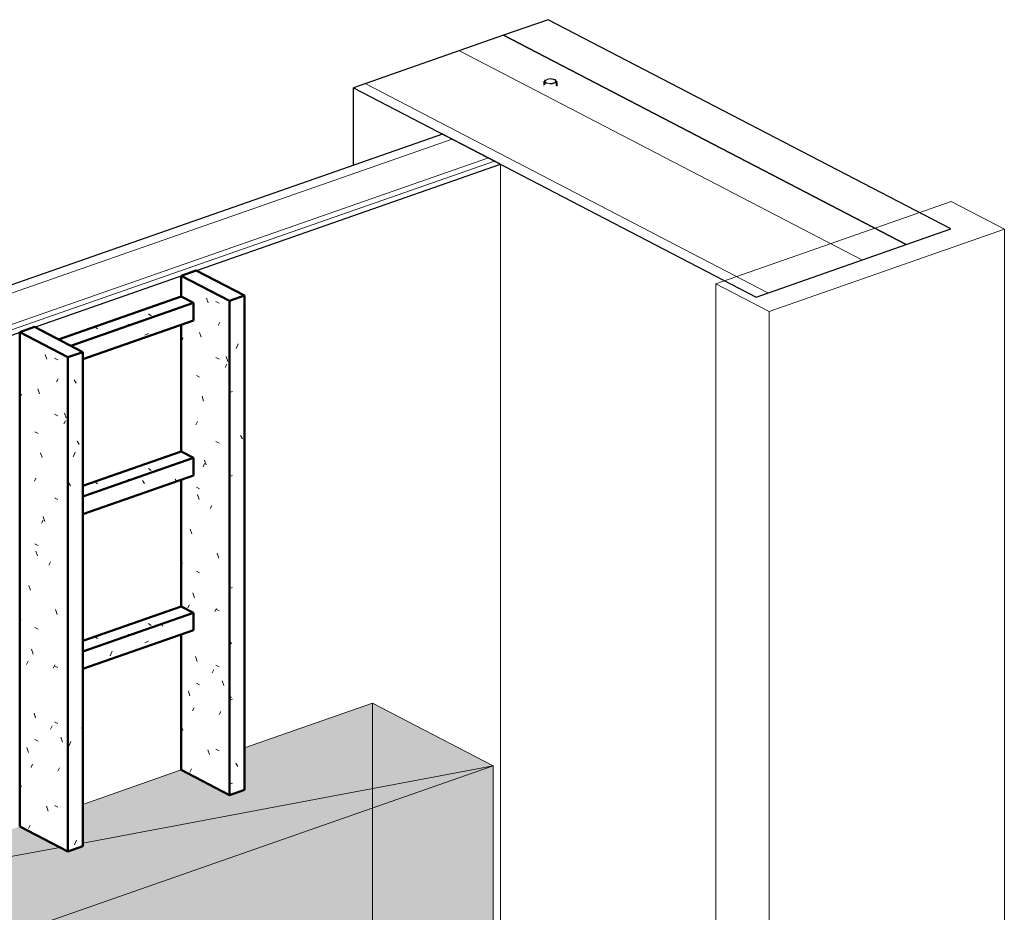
# Model space of a CAD drawing. Header units: millimetres. Extents: x 18815 to 33811, y -1140 to 12702.
# Tile 45 of 45: x 31275 to 32570, y 5551 to 6724. Entities that reach past the tile are written whole.
import ezdxf

# ---------------------------------------------------------------- set-up
doc = ezdxf.new("R2010")
doc.units = ezdxf.units.MM
doc.linetypes.add('WL_53_koudwater', pattern=[8.4, 4.8, -1.2, 1.2, -1.2])
for name, color, linetype, lineweight in [('22_Metselwerk', 7, 'Continuous', 18), ('25_Metaalconstructiewerk', 7, 'Continuous', 18), ('30_Kozijnen-ramen-deuren', 7, 'Continuous', 18), ('57_Technische inrichting', 7, 'Continuous', 18), ('70_Electronische installaties', 7, 'Continuous', 18), ('70_Electrotechnische installaties', 7, 'Continuous', 18)]:
    doc.layers.add(name, color=color, linetype=linetype, lineweight=lineweight)
pattern_1 = [(0, (24304.929, 9163.484), (162.56, 17.317), [6.706, -115.214, 6.706, -765.454]), (0, (24304.929, 9163.484), (162.56, 17.317), [-128.626, -115.214, 6.706, -237.134, -406.4]), (0, (24304.929, 9163.484), (162.56, 17.317), [-487.68, 6.706, -115.214, 6.706, -277.774]), (0, (24304.929, 9163.484), (162.56, 17.317), [-616.306, -74.574, 6.706, -196.494]), (143.571, (24365.89, 9172.143), (-116.47484, 51.33004), [4.167, -71.598, -479.843]), (143.571, (24365.89, 9172.143), (-116.47484, 51.33004), [-75.765, 4.167, -71.598, -404.079]), (143.571, (24365.89, 9172.143), (-116.47484, 51.33004), [-151.529, 4.167, -147.362, -252.549]), (143.571, (24365.89, 9172.143), (-116.47484, 51.33004), [-303.059, 4.167, -71.598, -176.784]), (143.571, (24365.89, 9172.143), (-116.47484, 51.33004), [-378.824, 4.167, -46.343, -126.275]), (143.571, (24365.89, 9172.143), (-116.47484, 51.33004), [-429.334, 4.167, -122.107]), (216.429, (24386.21, 9206.777), (-46.0844, -68.64601), [4.167, -71.598, -479.843]), (216.429, (24386.21, 9206.777), (-46.0844, -68.64601), [-75.765, 4.167, -71.598, -404.079]), (216.429, (24386.21, 9206.777), (-46.0844, -68.64601), [-151.529, 4.167, -147.362, -252.549]), (216.429, (24386.21, 9206.777), (-46.0844, -68.64601), [-303.059, 4.167, -71.598, -176.784]), (216.429, (24386.21, 9206.777), (-46.0844, -68.64601), [-378.824, 4.167, -46.343, -126.275]), (216.429, (24386.21, 9206.777), (-46.0844, -68.64601), [-429.334, 4.167, -122.107])]
pattern_2 = [(19.257, (30433.577, 6583.482), (125.7108, 80.6835), [5.493, -94.378, -632.518]), (19.257, (30433.577, 6583.482), (125.7108, 80.6835), [-99.871, 5.493, -94.378, -532.647]), (19.257, (30433.577, 6583.482), (125.7108, 80.6835), [-199.743, 5.493, -194.25, -332.904]), (19.257, (30433.577, 6583.482), (125.7108, 80.6835), [-399.485, 5.493, -94.378, -233.033]), (19.257, (30433.577, 6583.482), (125.7108, 80.6835), [-499.356, 5.493, -61.088, -166.452]), (19.257, (30433.577, 6583.482), (125.7108, 80.6835), [-565.937, 5.493, -160.959]), (120.809, (30480.72, 6618.334), (-90.0726, 77.5112), [5.062, -86.979, -582.926]), (120.809, (30480.72, 6618.334), (-90.0726, 77.5112), [-92.041, 5.062, -86.979, -490.885]), (120.809, (30480.72, 6618.334), (-90.0726, 77.5112), [-184.082, 5.062, -179.02, -306.803]), (120.809, (30480.72, 6618.334), (-90.0726, 77.5112), [-368.164, 5.062, -86.979, -214.762]), (120.809, (30480.72, 6618.334), (-90.0726, 77.5112), [-460.205, 5.062, -56.298, -153.402]), (120.809, (30480.72, 6618.334), (-90.0726, 77.5112), [-521.566, 5.062, -148.339]), (247.171, (30496.433, 6697.356), (-35.63897, -158.1935), [6.683, -114.824, -769.545]), (247.171, (30496.433, 6697.356), (-35.63897, -158.1935), [-121.507, 6.683, -114.824, -648.038]), (247.171, (30496.433, 6697.356), (-35.63897, -158.1935), [-243.014, 6.683, -236.331, -405.024]), (247.171, (30496.433, 6697.356), (-35.63897, -158.1935), [-486.028, 6.683, -114.824, -283.517]), (247.171, (30496.433, 6697.356), (-35.63897, -158.1935), [-607.535, 6.683, -74.322, -202.512]), (247.171, (30496.433, 6697.356), (-35.63897, -158.1935), [-688.54, 6.683, -195.829])]
pattern_3 = [(0, (24304.929, 8959.933), (162.56, 17.317), [6.706, -115.214, 6.706, -765.454]), (0, (24304.929, 8959.933), (162.56, 17.317), [-128.626, -115.214, 6.706, -237.134, -406.4]), (0, (24304.929, 8959.933), (162.56, 17.317), [-487.68, 6.706, -115.214, 6.706, -277.774]), (0, (24304.929, 8959.933), (162.56, 17.317), [-616.306, -74.574, 6.706, -196.494]), (143.571, (24365.89, 8968.59), (-116.47484, 51.33004), [4.167, -71.598, -479.843]), (143.571, (24365.89, 8968.59), (-116.47484, 51.33004), [-75.765, 4.167, -71.598, -404.079]), (143.571, (24365.89, 8968.59), (-116.47484, 51.33004), [-151.529, 4.167, -147.362, -252.549]), (143.571, (24365.89, 8968.59), (-116.47484, 51.33004), [-303.059, 4.167, -71.598, -176.784]), (143.571, (24365.89, 8968.59), (-116.47484, 51.33004), [-378.824, 4.167, -46.343, -126.275]), (143.571, (24365.89, 8968.59), (-116.47484, 51.33004), [-429.334, 4.167, -122.107]), (216.429, (24386.21, 9003.225), (-46.0844, -68.64601), [4.167, -71.598, -479.843]), (216.429, (24386.21, 9003.225), (-46.0844, -68.64601), [-75.765, 4.167, -71.598, -404.079]), (216.429, (24386.21, 9003.225), (-46.0844, -68.64601), [-151.529, 4.167, -147.362, -252.549]), (216.429, (24386.21, 9003.225), (-46.0844, -68.64601), [-303.059, 4.167, -71.598, -176.784]), (216.429, (24386.21, 9003.225), (-46.0844, -68.64601), [-378.824, 4.167, -46.343, -126.275]), (216.429, (24386.21, 9003.225), (-46.0844, -68.64601), [-429.334, 4.167, -122.107])]
pattern_4 = [(0, (24304.929, 8756.381), (162.56, 17.317), [6.706, -115.214, 6.706, -765.454]), (0, (24304.929, 8756.381), (162.56, 17.317), [-128.626, -115.214, 6.706, -237.134, -406.4]), (0, (24304.929, 8756.381), (162.56, 17.317), [-487.68, 6.706, -115.214, 6.706, -277.774]), (0, (24304.929, 8756.381), (162.56, 17.317), [-616.306, -74.574, 6.706, -196.494]), (143.571, (24365.89, 8765.04), (-116.47484, 51.33004), [4.167, -71.598, -479.843]), (143.571, (24365.89, 8765.04), (-116.47484, 51.33004), [-75.765, 4.167, -71.598, -404.079]), (143.571, (24365.89, 8765.04), (-116.47484, 51.33004), [-151.529, 4.167, -147.362, -252.549]), (143.571, (24365.89, 8765.04), (-116.47484, 51.33004), [-303.059, 4.167, -71.598, -176.784]), (143.571, (24365.89, 8765.04), (-116.47484, 51.33004), [-378.824, 4.167, -46.343, -126.275]), (143.571, (24365.89, 8765.04), (-116.47484, 51.33004), [-429.334, 4.167, -122.107]), (216.429, (24386.21, 8799.674), (-46.0844, -68.64601), [4.167, -71.598, -479.843]), (216.429, (24386.21, 8799.674), (-46.0844, -68.64601), [-75.765, 4.167, -71.598, -404.079]), (216.429, (24386.21, 8799.674), (-46.0844, -68.64601), [-151.529, 4.167, -147.362, -252.549]), (216.429, (24386.21, 8799.674), (-46.0844, -68.64601), [-303.059, 4.167, -71.598, -176.784]), (216.429, (24386.21, 8799.674), (-46.0844, -68.64601), [-378.824, 4.167, -46.343, -126.275]), (216.429, (24386.21, 8799.674), (-46.0844, -68.64601), [-429.334, 4.167, -122.107])]
pattern_5 = [(19.257, (30480.874, 6558.9), (125.7108, 80.6835), [5.493, -94.378, 5.493, -627.025]), (19.257, (30480.874, 6558.9), (125.7108, 80.6835), [-105.364, -94.378, 5.493, -194.25, -332.904]), (19.257, (30480.874, 6558.9), (125.7108, 80.6835), [-399.485, 5.493, -94.378, 5.493, -227.54]), (19.257, (30480.874, 6558.9), (125.7108, 80.6835), [-504.849, -61.088, 5.493, -160.959]), (120.809, (30528.016, 6593.752), (-90.0726, 77.5112), [5.062, -86.979, -582.926]), (120.809, (30528.016, 6593.752), (-90.0726, 77.5112), [-92.041, 5.062, -86.979, -490.885]), (120.809, (30528.016, 6593.752), (-90.0726, 77.5112), [-184.082, 5.062, -179.02, -306.803]), (120.809, (30528.016, 6593.752), (-90.0726, 77.5112), [-368.164, 5.062, -86.979, -214.762]), (120.809, (30528.016, 6593.752), (-90.0726, 77.5112), [-460.205, 5.062, -56.298, -153.402]), (120.809, (30528.016, 6593.752), (-90.0726, 77.5112), [-521.566, 5.062, -148.339]), (247.171, (30543.73, 6672.774), (-35.63897, -158.1935), [6.683, -114.824, -769.545]), (247.171, (30543.73, 6672.774), (-35.63897, -158.1935), [-121.507, 6.683, -114.824, -648.038]), (247.171, (30543.73, 6672.774), (-35.63897, -158.1935), [-243.014, 6.683, -236.331, -405.024]), (247.171, (30543.73, 6672.774), (-35.63897, -158.1935), [-486.028, 6.683, -114.824, -283.517]), (247.171, (30543.73, 6672.774), (-35.63897, -158.1935), [-607.535, 6.683, -74.322, -202.512]), (247.171, (30543.73, 6672.774), (-35.63897, -158.1935), [-688.54, 6.683, -195.829])]
pattern_6 = [(332.538, (25374.785, 10142.504), (103.06538, -16.7997), [4.791, -82.324, -551.732]), (332.538, (25374.785, 10142.504), (103.06538, -16.7997), [-87.116, 4.791, -82.324, -464.616]), (332.538, (25374.785, 10142.504), (103.06538, -16.7997), [-174.231, 4.791, -169.44, -290.385]), (332.538, (25374.785, 10142.504), (103.06538, -16.7997), [-348.462, 4.791, -82.324, -203.27]), (332.538, (25374.785, 10142.504), (103.06538, -16.7997), [-435.578, 4.791, -53.286, -145.193]), (332.538, (25374.785, 10142.504), (103.06538, -16.7997), [-493.655, 4.791, -140.401]), (108.485, (25413.434, 10140.8), (-73.84524, 147.35967), [6.704, -115.193, -772.017]), (108.485, (25413.434, 10140.8), (-73.84524, 147.35967), [-121.897, 6.704, -115.193, -650.12]), (108.485, (25413.434, 10140.8), (-73.84524, 147.35967), [-243.795, 6.704, -237.091, -406.325]), (108.485, (25413.434, 10140.8), (-73.84524, 147.35967), [-487.59, 6.704, -115.193, -284.427]), (108.485, (25413.434, 10140.8), (-73.84524, 147.35967), [-609.487, 6.704, -74.561, -203.162]), (108.485, (25413.434, 10140.8), (-73.84524, 147.35967), [-690.752, 6.704, -196.458]), (242.871, (25426.318, 10207.636), (-29.21852, -130.55823), [4.662, -80.096, -536.802]), (242.871, (25426.318, 10207.636), (-29.21852, -130.55823), [-84.758, 4.662, -80.096, -452.043]), (242.871, (25426.318, 10207.636), (-29.21852, -130.55823), [-169.516, 4.662, -164.855, -282.527]), (242.871, (25426.318, 10207.636), (-29.21852, -130.55823), [-339.033, 4.662, -80.096, -197.769]), (242.871, (25426.318, 10207.636), (-29.21852, -130.55823), [-423.791, 4.662, -51.844, -141.264]), (242.871, (25426.318, 10207.636), (-29.21852, -130.55823), [-480.296, 4.662, -136.602])]
pattern_7 = [(332.538, (25162.43, 10068.32), (103.06538, -16.7997), [4.791, -82.324, -551.732]), (332.538, (25162.43, 10068.32), (103.06538, -16.7997), [-87.116, 4.791, -82.324, -464.616]), (332.538, (25162.43, 10068.32), (103.06538, -16.7997), [-174.231, 4.791, -169.44, -290.385]), (332.538, (25162.43, 10068.32), (103.06538, -16.7997), [-348.462, 4.791, -82.324, -203.27]), (332.538, (25162.43, 10068.32), (103.06538, -16.7997), [-435.578, 4.791, -53.286, -145.193]), (332.538, (25162.43, 10068.32), (103.06538, -16.7997), [-493.655, 4.791, -140.401]), (108.485, (25201.08, 10066.615), (-73.84524, 147.35967), [6.704, -115.193, -772.017]), (108.485, (25201.08, 10066.615), (-73.84524, 147.35967), [-121.897, 6.704, -115.193, -650.12]), (108.485, (25201.08, 10066.615), (-73.84524, 147.35967), [-243.795, 6.704, -237.091, -406.325]), (108.485, (25201.08, 10066.615), (-73.84524, 147.35967), [-487.59, 6.704, -115.193, -284.427]), (108.485, (25201.08, 10066.615), (-73.84524, 147.35967), [-609.487, 6.704, -74.561, -203.162]), (108.485, (25201.08, 10066.615), (-73.84524, 147.35967), [-690.752, 6.704, -196.458]), (242.871, (25213.963, 10133.45), (-29.21852, -130.55823), [4.662, -80.096, -536.802]), (242.871, (25213.963, 10133.45), (-29.21852, -130.55823), [-84.758, 4.662, -80.096, -452.043]), (242.871, (25213.963, 10133.45), (-29.21852, -130.55823), [-169.516, 4.662, -164.855, -282.527]), (242.871, (25213.963, 10133.45), (-29.21852, -130.55823), [-339.033, 4.662, -80.096, -197.769]), (242.871, (25213.963, 10133.45), (-29.21852, -130.55823), [-423.791, 4.662, -51.844, -141.264]), (242.871, (25213.963, 10133.45), (-29.21852, -130.55823), [-480.296, 4.662, -136.602])]

# ---------------------------------------------------------------- blocks, each defined once
blk = doc.blocks.new('Basic Wall_verticale delen 2_1260617 - Basic Wall_verticale delen 2_1260617-1202043-3D - Meterkast')
at = {"layer": '22_Metselwerk', "lineweight": 30}
for p, q in [((-20865.2, 6724.3), (-20923.9, 6703.8)), ((-20335.9, 6449.3), (-20865.2, 6724.3)), ((-20923.9, 6703.8), (-20394.7, 6428.7)), ((-20394.7, 6428.7), (-20335.9, 6449.3))]:
    blk.add_line(p, q, dxfattribs=at)
blk = doc.blocks.new('Basic Wall_verticale delen 2_1260617 - Basic Wall_verticale delen 2_1260617-1202047-3D - Meterkast')
blk.add_blockref('Basic Wall_verticale delen 2_1260617 - Basic Wall_verticale delen 2_1260617-1202043-3D - Meterkast', (0, 0))
blk = doc.blocks.new('M_Timber-Column_400x400 - M_Timber-Column_400x400-1255455-3D - Meterkast')
at = {"layer": '25_Metaalconstructiewerk', "lineweight": 9}
for p, q in [((-20335.3, 6485.3), (-20644.7, 6377.2)), ((-20265.4, 6448.9), (-20335.3, 6485.3)), ((-20574.7, 6340.8), (-20265.4, 6448.9)), ((-20265.4, 3989.9), (-20265.4, 6448.9)), ((-20644.7, 6377.2), (-20574.7, 6340.8)), ((-20644.7, 6377.2), (-20644.7, 3918.2)), ((-20574.7, 6340.8), (-20574.7, 3881.9))]:
    blk.add_line(p, q, dxfattribs=at)
blk = doc.blocks.new('20250708 24278 TO concept_rvt-3-3D - Meterkast')
at = {"layer": '22_Metselwerk', "lineweight": 30}
for p, q in [((-20923.9, 6703.8), (-21121.1, 6634.9)), ((-20394.7, 6428.7), (-20923.9, 6703.8)), ((-21121.1, 6634.9), (-20591.9, 6359.8)), ((-21121.1, 6533.1), (-21121.1, 6634.9)), ((-21004, 6574), (-22450.8, 6068.6)), ((-20927.9, 6534.5), (-21004, 6574)), ((-22374.7, 6029), (-20927.9, 6534.5)), ((-20591.9, 6359.8), (-20394.7, 6428.7))]:
    blk.add_line(p, q, dxfattribs=at)
at = {"layer": '22_Metselwerk', "lineweight": 9}
for p, q in [((-20452.7, 6408.5), (-20981.9, 6683.5)), ((-20576.4, 6365.2), (-21105.7, 6640.3)), ((-22438.1, 6062), (-20991.3, 6567.4)), ((-22390.6, 6037.3), (-20943.7, 6542.7)), ((-22382.6, 6033.2), (-20935.8, 6538.6)), ((-20927.9, 4075.5), (-20927.9, 6534.5))]:
    blk.add_line(p, q, dxfattribs=at)
at = {"layer": '22_Metselwerk', "lineweight": 50}
blk.add_blockref('Basic Wall_verticale delen 2_1260617 - Basic Wall_verticale delen 2_1260617-1202047-3D - Meterkast', (0, 0), dxfattribs=at)
at = {"layer": '25_Metaalconstructiewerk', "lineweight": 50}
blk.add_blockref('M_Timber-Column_400x400 - M_Timber-Column_400x400-1255455-3D - Meterkast', (0, 0), dxfattribs=at)
blk = doc.blocks.new('NLRS_50_PIF_UN_Mapress C-staal bocht_geb - DN10-100 _ d12-108-3411798-3D - Meterkast')
at = {"layer": '57_Technische inrichting', "linetype": 'WL_53_koudwater'}
for p, q in [((-20870.8, 6643.4), (-20870.8, 6637.1)), ((-20867.9, 6641.4), (-20869.5, 6643.6)), ((-20853.4, 6637.1), (-20853.4, 6643.4))]:
    blk.add_line(p, q, dxfattribs=at)
for points in [[(-20855.4, 6645.8, 0), (-20863.5, 6647.1, 0), (-20870.2, 6644.7, 0), (-20868.8, 6641.1, 0)], [(-20869.5, 6643.8, 0), (-20869.1, 6644.5, 0), (-20863.3, 6646.6, 0), (-20856.3, 6645.4, 0)], [(-20868.8, 6641.1, 0), (-20860.7, 6639.8, 0), (-20853.9, 6642.1, 0), (-20855.4, 6645.8, 0)], [(-20856.3, 6645.4, 0), (-20855.1, 6642.3, 0), (-20860.9, 6640.3, 0), (-20867.9, 6641.4, 0)]]:
    blk.add_polyline3d(points, dxfattribs=at)
blk = doc.blocks.new('6732ISK_OD41_W_R24_rvt-3-3D - Meterkast')
at = {"layer": '57_Technische inrichting', "linetype": 'WL_53_koudwater'}
for p, q in [((-20869.6, 6643.4), (-20869.6, 6637.5)), ((-20854.6, 6637.5), (-20854.6, 6643.4))]:
    blk.add_line(p, q, dxfattribs=at)
for points in [[(-20866.8, 6645.9, 0), (-20869.6, 6643.7, 0), (-20867.9, 6641.4, 0)], [(-20856.3, 6645.4, 0), (-20861.4, 6646.6, 0), (-20866.8, 6645.9, 0)], [(-20857.3, 6640.9, 0), (-20854.6, 6643.1, 0), (-20856.3, 6645.4, 0)], [(-20867.9, 6641.4, 0), (-20862.8, 6640.2, 0), (-20857.3, 6640.9, 0)]]:
    blk.add_polyline3d(points, dxfattribs=at)
at = {"layer": '57_Technische inrichting', "linetype": 'WL_53_koudwater', "lineweight": 18}
blk.add_blockref('NLRS_50_PIF_UN_Mapress C-staal bocht_geb - DN10-100 _ d12-108-3411798-3D - Meterkast', (0, 0), dxfattribs=at)
blk = doc.blocks.new('NLRS_61_50_EE_UN_verdeelinrichting_gen - HKL-2810141-3D - Meterkast')
at = {"layer": '70_Electrotechnische installaties', "true_color": 0x3e3e3e, "transparency": 33554509}
for points in [[(-21633.6, 5500.6), (-20937.6, 5743.7), (-21096.1, 5826.1), (-21264.7, 5767.2), (-21264.7, 5712.1), (-21284.3, 5705.2), (-21347.7, 5738.2), (-21477, 5693), (-21477, 5637.9), (-21496.7, 5631), (-21560.1, 5664), (-21792.1, 5583), (-21725.6, 5548.4)], [(-21633.6, 4415), (-20937.6, 4658.1), (-20937.6, 5743.7), (-21633.6, 5500.6), (-21633.6, 4858.8)]]:
    blk.add_hatch(color=250, dxfattribs=at).paths.add_polyline_path(points)
at = {"layer": '30_Kozijnen-ramen-deuren'}
for p, q in [((-20937.6, 5743.7), (-21477, 5642.2)), ((-21507.2, 5636.5), (-21792.1, 5583))]:
    blk.add_line(p, q, dxfattribs=at)
at = {"layer": '70_Electrotechnische installaties'}
for p, q in [((-21264.7, 5767.2), (-21096.1, 5826.1)), ((-20937.6, 5743.7), (-21096.1, 5826.1)), ((-20937.6, 5743.7), (-21633.6, 5500.6)), ((-21477, 5693), (-21347.7, 5738.2)), ((-20937.6, 4658.1), (-20937.6, 5743.7))]:
    blk.add_line(p, q, dxfattribs=at)
at = {"layer": '70_Electrotechnische installaties', "color": 250, "true_color": 0x121212}
blk.add_line((-21096.1, 5826.1), (-21096.1, 4740.5), dxfattribs=at)

msp = doc.modelspace()

# ---------------------------------------------------------------- hatches: boundary and pattern name
at = {"layer": '70_Electronische installaties', "true_color": 0x7d00ff}
h = msp.add_hatch(dxfattribs=at)
h.set_pattern_fill('FP_8', color=190, style=0, pattern_type=2)
h.set_pattern_definition(pattern_6)
h.paths.add_polyline_path([(31550.7, 5705.2), (31550.7, 6354.9), (31487.3, 6387.8), (31487.3, 6360.3), (31503.4, 6352), (31503.4, 6329), (31487.3, 6323.4), (31487.3, 6156.8), (31503.4, 6148.4), (31503.4, 6125.4), (31487.3, 6119.8), (31487.3, 5953.2), (31503.4, 5944.9), (31503.4, 5921.9), (31487.3, 5916.3), (31487.3, 5738.2)])
h = msp.add_hatch(dxfattribs=at)
h.set_pattern_fill('FP_8', color=190, style=0, pattern_type=2)
h.set_pattern_definition(pattern_6)
h.paths.add_polyline_path([(31550.7, 5705.2), (31550.7, 6354.9), (31487.3, 6387.8), (31487.3, 6360.3), (31503.4, 6352), (31503.4, 6329), (31487.3, 6323.4), (31487.3, 6156.8), (31503.4, 6148.4), (31503.4, 6125.4), (31487.3, 6119.8), (31487.3, 5953.2), (31503.4, 5944.9), (31503.4, 5921.9), (31487.3, 5916.3), (31487.3, 5738.2)])
h = msp.add_hatch(dxfattribs=at)
h.set_pattern_fill('FP_3', color=190, style=0, pattern_type=2)
h.set_pattern_definition(pattern_1)
h.paths.add_polyline_path([(31342.3, 6295.7), (31503.4, 6352), (31487.3, 6360.3), (31326.2, 6304.1), (31338.4, 6297.7)])
h = msp.add_hatch(dxfattribs=at)
h.set_pattern_fill('FP_3', color=190, style=0, pattern_type=2)
h.set_pattern_definition(pattern_1)
h.paths.add_polyline_path([(31342.3, 6295.7), (31503.4, 6352), (31487.3, 6360.3), (31326.2, 6304.1), (31338.4, 6297.7)])
h = msp.add_hatch(dxfattribs=at)
h.set_pattern_fill('FP_7', color=190, style=0, pattern_type=2)
h.set_pattern_definition(pattern_5)
h.paths.add_polyline_path([(31550.7, 5705.2), (31570.4, 5712.1), (31570.4, 6361.7), (31550.7, 6354.9), (31550.7, 5743.7)])
h = msp.add_hatch(dxfattribs=at)
h.set_pattern_fill('FP_7', color=190, style=0, pattern_type=2)
h.set_pattern_definition(pattern_5)
h.paths.add_polyline_path([(31550.7, 5705.2), (31570.4, 5712.1), (31570.4, 6361.7), (31550.7, 6354.9), (31550.7, 5743.7)])
h = msp.add_hatch(dxfattribs=at)
h.set_pattern_fill('FP_4', color=190, style=0, pattern_type=2)
h.set_pattern_definition(pattern_2)
h.paths.add_polyline_path([(31358, 6278.2), (31503.4, 6329), (31503.4, 6352), (31342.3, 6295.7), (31358, 6287.5), (31358, 6280.7)])
h = msp.add_hatch(dxfattribs=at)
h.set_pattern_fill('FP_4', color=190, style=0, pattern_type=2)
h.set_pattern_definition(pattern_2)
h.paths.add_polyline_path([(31358, 6278.2), (31503.4, 6329), (31503.4, 6352), (31342.3, 6295.7), (31358, 6287.5), (31358, 6280.7)])
h = msp.add_hatch(dxfattribs=at)
h.set_pattern_fill('FP_9', color=190, style=0, pattern_type=2)
h.set_pattern_definition(pattern_7)
h.paths.add_polyline_path([(31338.4, 5631), (31338.4, 6280.7), (31275, 6313.6), (31275, 5664)])
h = msp.add_hatch(dxfattribs=at)
h.set_pattern_fill('FP_9', color=190, style=0, pattern_type=2)
h.set_pattern_definition(pattern_7)
h.paths.add_polyline_path([(31338.4, 5631), (31338.4, 6280.7), (31275, 6313.6), (31275, 5664)])
h = msp.add_hatch(dxfattribs=at)
h.set_pattern_fill('FP_7', color=190, style=0, pattern_type=2)
h.set_pattern_definition(pattern_5)
h.paths.add_polyline_path([(31338.4, 5631), (31358, 5637.9), (31358, 6287.5), (31338.4, 6280.7), (31338.4, 5686.1)])
h = msp.add_hatch(dxfattribs=at)
h.set_pattern_fill('FP_7', color=190, style=0, pattern_type=2)
h.set_pattern_definition(pattern_5)
h.paths.add_polyline_path([(31338.4, 5631), (31358, 5637.9), (31358, 6287.5), (31338.4, 6280.7), (31338.4, 5686.1)])
h = msp.add_hatch(dxfattribs=at)
h.set_pattern_fill('FP_5', color=190, style=0, pattern_type=2)
h.set_pattern_definition(pattern_3)
h.paths.add_polyline_path([(31358, 6097.6), (31503.4, 6148.4), (31487.3, 6156.8), (31358, 6111.6)])
h = msp.add_hatch(dxfattribs=at)
h.set_pattern_fill('FP_5', color=190, style=0, pattern_type=2)
h.set_pattern_definition(pattern_3)
h.paths.add_polyline_path([(31358, 6097.6), (31503.4, 6148.4), (31487.3, 6156.8), (31358, 6111.6)])
h = msp.add_hatch(dxfattribs=at)
h.set_pattern_fill('FP_4', color=190, style=0, pattern_type=2)
h.set_pattern_definition(pattern_2)
h.paths.add_polyline_path([(31358, 6074.6), (31503.4, 6125.4), (31503.4, 6148.4), (31358, 6097.6)])
h = msp.add_hatch(dxfattribs=at)
h.set_pattern_fill('FP_4', color=190, style=0, pattern_type=2)
h.set_pattern_definition(pattern_2)
h.paths.add_polyline_path([(31358, 6074.6), (31503.4, 6125.4), (31503.4, 6148.4), (31358, 6097.6)])
h = msp.add_hatch(dxfattribs=at)
h.set_pattern_fill('FP_6', color=190, style=0, pattern_type=2)
h.set_pattern_definition(pattern_4)
h.paths.add_polyline_path([(31358, 5894.1), (31503.4, 5944.9), (31487.3, 5953.2), (31358, 5908.1)])
h = msp.add_hatch(dxfattribs=at)
h.set_pattern_fill('FP_6', color=190, style=0, pattern_type=2)
h.set_pattern_definition(pattern_4)
h.paths.add_polyline_path([(31358, 5894.1), (31503.4, 5944.9), (31487.3, 5953.2), (31358, 5908.1)])
h = msp.add_hatch(dxfattribs=at)
h.set_pattern_fill('FP_4', color=190, style=0, pattern_type=2)
h.set_pattern_definition(pattern_2)
h.paths.add_polyline_path([(31358, 5871.1), (31503.4, 5921.9), (31503.4, 5944.9), (31358, 5894.1)])
h = msp.add_hatch(dxfattribs=at)
h.set_pattern_fill('FP_4', color=190, style=0, pattern_type=2)
h.set_pattern_definition(pattern_2)
h.paths.add_polyline_path([(31358, 5871.1), (31503.4, 5921.9), (31503.4, 5944.9), (31358, 5894.1)])

# ---------------------------------------------------------------- linework, layer by layer
at = {"layer": '70_Electronische installaties', "color": 190, "lineweight": 50, "true_color": 0x7d00ff}
for p, q in [((31507, 6394.7), (31487.3, 6387.8)), ((31487.3, 6387.8), (31550.7, 6354.9)), ((31487.3, 6360.3), (31487.3, 6387.8)), ((31570.4, 6361.7), (31507, 6394.7)), ((31487.3, 6360.3), (31326.2, 6304.1)), ((31487.3, 6360.3), (31503.4, 6352)), ((31550.7, 6354.9), (31570.4, 6361.7)), ((31570.4, 5712.1), (31570.4, 6361.7)), ((31503.4, 6352), (31342.3, 6295.7)), ((31503.4, 6352), (31503.4, 6329)), ((31550.7, 5705.2), (31550.7, 6354.9)), ((31294.6, 6320.5), (31275, 6313.6)), ((31358, 6287.5), (31294.6, 6320.5)), ((31503.4, 6329), (31358, 6278.2)), ((31487.3, 6156.8), (31487.3, 6323.4)), ((31275, 6313.6), (31338.4, 6280.7)), ((31275, 5664), (31275, 6313.6)), ((31338.4, 6280.7), (31358, 6287.5)), ((31338.4, 5631), (31338.4, 6280.7)), ((31358, 5637.9), (31358, 6287.5)), ((31487.3, 6156.8), (31358, 6111.6)), ((31487.3, 6156.8), (31503.4, 6148.4)), ((31503.4, 6148.4), (31358, 6097.6)), ((31503.4, 6148.4), (31503.4, 6125.4)), ((31503.4, 6125.4), (31358, 6074.6)), ((31487.3, 5953.2), (31487.3, 6119.8)), ((31487.3, 5953.2), (31358, 5908.1)), ((31503.4, 5944.9), (31358, 5894.1)), ((31487.3, 5953.2), (31503.4, 5944.9)), ((31503.4, 5944.9), (31503.4, 5921.9)), ((31503.4, 5921.9), (31358, 5871.1)), ((31487.3, 5738.2), (31487.3, 5916.3)), ((31550.7, 5705.2), (31487.3, 5738.2)), ((31570.4, 5712.1), (31550.7, 5705.2)), ((31338.4, 5631), (31275, 5664)), ((31358, 5637.9), (31338.4, 5631))]:
    msp.add_line(p, q, dxfattribs=at)

# ---------------------------------------------------------------- block references
at = {"lineweight": 5}
for name in ['20250708 24278 TO concept_rvt-3-3D - Meterkast', '6732ISK_OD41_W_R24_rvt-3-3D - Meterkast']:
    msp.add_blockref(name, (52835.1, 0), dxfattribs=at)
at = {"layer": '70_Electrotechnische installaties'}
msp.add_blockref('NLRS_61_50_EE_UN_verdeelinrichting_gen - HKL-2810141-3D - Meterkast', (52835.1, 0), dxfattribs=at)

doc.saveas('drawing.dxf')
